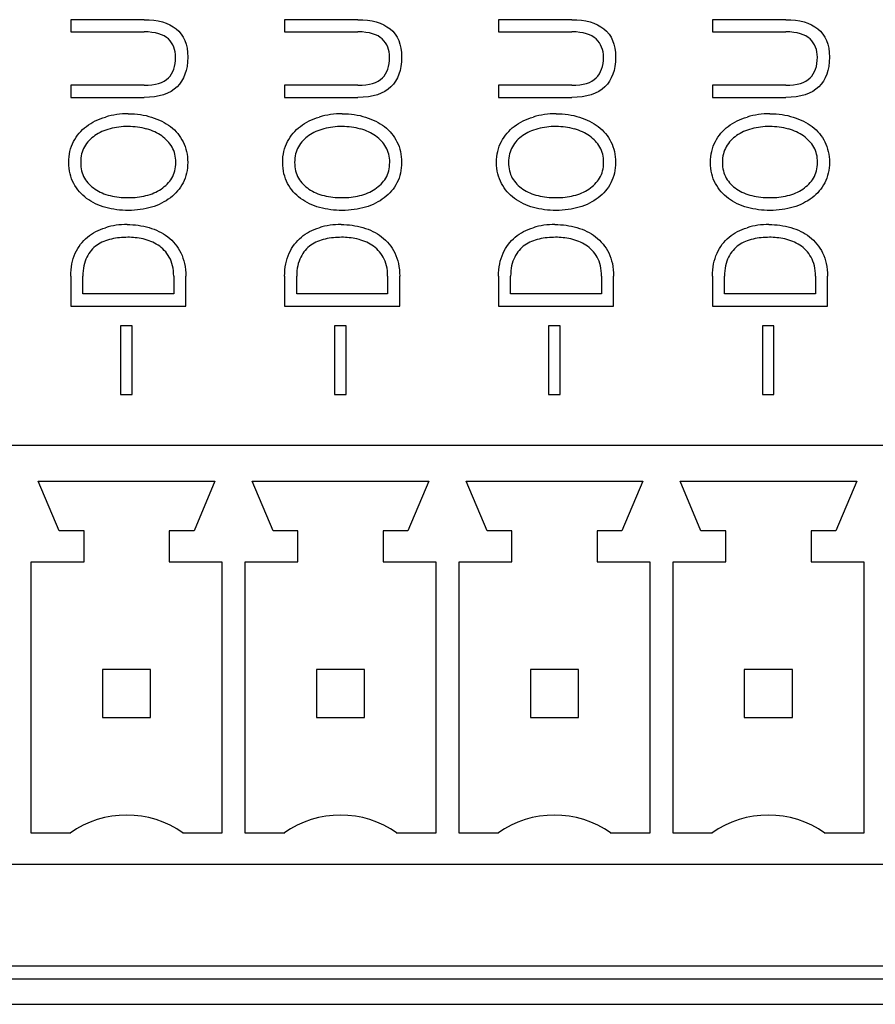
# Model space of a CAD drawing. Header units: millimetres. Extents: x 0 to 841, y 0 to 595.
# Tile 7 of 59: x 296 to 312, y 288 to 308. Entities that reach past the tile are written whole.
import ezdxf

# ---------------------------------------------------------------- set-up
doc = ezdxf.new("R2010")
doc.units = ezdxf.units.MM
doc.header["$LTSCALE"] = 65.395
doc.layers.add('3D-TOPRH-WS-SHAPE', color=7, linetype='CONTINUOUS')
doc.layers.add('STICKER-TOPRH-WS-SHAPE', color=7, linetype='CONTINUOUS')

msp = doc.modelspace()

# ---------------------------------------------------------------- linework, layer by layer
at = {"layer": '3D-TOPRH-WS-SHAPE', "color": 7, "linetype": 'Continuous'}
for p, q in [((296.678, 307.558), (296.678, 307.319)), ((298.12, 307.558), (296.678, 307.558)), ((300.884, 307.558), (300.884, 307.319)), ((302.326, 307.558), (300.884, 307.558)), ((305.09, 307.558), (305.09, 307.319)), ((306.533, 307.558), (305.09, 307.558)), ((309.297, 307.558), (309.297, 307.319)), ((310.739, 307.558), (309.297, 307.558)), ((296.678, 307.319), (298.12, 307.319)), ((300.884, 307.319), (302.326, 307.319)), ((305.09, 307.319), (306.533, 307.319)), ((309.297, 307.319), (310.739, 307.319)), ((296.678, 306.272), (296.678, 306.032)), ((298.12, 306.272), (296.678, 306.272)), ((300.884, 306.272), (300.884, 306.032)), ((302.326, 306.272), (300.884, 306.272)), ((305.09, 306.272), (305.09, 306.032)), ((306.533, 306.272), (305.09, 306.272)), ((309.297, 306.272), (309.297, 306.032)), ((310.739, 306.272), (309.297, 306.272)), ((296.678, 306.032), (298.12, 306.032)), ((300.884, 306.032), (302.326, 306.032)), ((305.09, 306.032), (306.533, 306.032)), ((309.297, 306.032), (310.739, 306.032)), ((296.678, 302.514), (296.678, 301.929)), ((296.916, 302.169), (296.916, 302.514)), ((298.703, 302.514), (298.703, 302.169)), ((298.941, 301.929), (298.941, 302.517)), ((300.884, 302.514), (300.884, 301.929)), ((301.122, 302.169), (301.122, 302.514)), ((302.91, 302.514), (302.91, 302.169)), ((303.147, 301.929), (303.147, 302.517)), ((305.09, 302.514), (305.09, 301.929)), ((305.328, 302.169), (305.328, 302.514)), ((307.116, 302.514), (307.116, 302.169)), ((307.354, 301.929), (307.354, 302.517)), ((309.297, 302.514), (309.297, 301.929)), ((309.534, 302.169), (309.534, 302.514)), ((311.322, 302.514), (311.322, 302.169)), ((311.56, 301.929), (311.56, 302.517)), ((298.703, 302.169), (296.916, 302.169)), ((302.91, 302.169), (301.122, 302.169)), ((307.116, 302.169), (305.328, 302.169)), ((311.322, 302.169), (309.534, 302.169)), ((296.678, 301.929), (298.941, 301.929)), ((300.884, 301.929), (303.147, 301.929)), ((305.09, 301.929), (307.354, 301.929)), ((309.297, 301.929), (311.56, 301.929)), ((297.66, 301.539), (297.66, 300.189)), ((297.889, 301.539), (297.66, 301.539)), ((297.889, 300.189), (297.889, 301.539)), ((301.867, 301.539), (301.867, 300.189)), ((302.095, 301.539), (301.867, 301.539)), ((302.095, 300.189), (302.095, 301.539)), ((306.073, 301.539), (306.073, 300.189)), ((306.301, 301.539), (306.073, 301.539)), ((306.301, 300.189), (306.301, 301.539)), ((310.279, 301.539), (310.279, 300.189)), ((310.507, 301.539), (310.279, 301.539)), ((310.507, 300.189), (310.507, 301.539)), ((297.66, 300.189), (297.889, 300.189)), ((301.867, 300.189), (302.095, 300.189)), ((306.073, 300.189), (306.301, 300.189)), ((310.279, 300.189), (310.507, 300.189)), ((330.102, 299.189), (286.424, 299.189)), ((296.452, 297.513), (296.04, 298.488)), ((296.04, 298.488), (299.515, 298.488)), ((299.515, 298.488), (299.104, 297.513)), ((300.658, 297.513), (300.247, 298.488)), ((300.247, 298.488), (303.721, 298.488)), ((303.721, 298.488), (303.31, 297.513)), ((304.864, 297.513), (304.453, 298.488)), ((304.453, 298.488), (307.928, 298.488)), ((307.928, 298.488), (307.516, 297.513)), ((309.071, 297.513), (308.659, 298.488)), ((308.659, 298.488), (312.134, 298.488)), ((312.134, 298.488), (311.722, 297.513)), ((296.94, 297.513), (296.452, 297.513)), ((296.94, 296.903), (296.94, 297.513)), ((298.616, 297.513), (298.616, 296.903)), ((299.104, 297.513), (298.616, 297.513)), ((301.146, 297.513), (300.658, 297.513)), ((301.146, 296.903), (301.146, 297.513)), ((302.822, 297.513), (302.822, 296.903)), ((303.31, 297.513), (302.822, 297.513)), ((305.352, 297.513), (304.864, 297.513)), ((305.352, 296.903), (305.352, 297.513)), ((307.028, 297.513), (307.028, 296.903)), ((307.516, 297.513), (307.028, 297.513)), ((309.558, 297.513), (309.071, 297.513)), ((309.558, 296.903), (309.558, 297.513)), ((311.235, 297.513), (311.235, 296.903)), ((311.722, 297.513), (311.235, 297.513)), ((295.903, 291.569), (295.903, 296.903)), ((295.903, 296.903), (296.94, 296.903)), ((298.616, 296.903), (299.652, 296.903)), ((299.652, 296.903), (299.652, 291.569)), ((300.11, 291.569), (300.11, 296.903)), ((300.11, 296.903), (301.146, 296.903)), ((302.822, 296.903), (303.859, 296.903)), ((303.859, 296.903), (303.859, 291.569)), ((304.316, 291.569), (304.316, 296.903)), ((304.316, 296.903), (305.352, 296.903)), ((307.028, 296.903), (308.065, 296.903)), ((308.065, 296.903), (308.065, 291.569)), ((308.522, 291.569), (308.522, 296.903)), ((308.522, 296.903), (309.558, 296.903)), ((311.235, 296.903), (312.271, 296.903)), ((312.271, 296.903), (312.271, 291.569)), ((297.305, 294.785), (297.305, 293.84)), ((298.25, 294.785), (297.305, 294.785)), ((298.25, 293.84), (298.25, 294.785)), ((301.512, 294.785), (301.512, 293.84)), ((302.456, 294.785), (301.512, 294.785)), ((302.456, 293.84), (302.456, 294.785)), ((305.718, 294.785), (305.718, 293.84)), ((306.663, 294.785), (305.718, 294.785)), ((306.663, 293.84), (306.663, 294.785)), ((309.924, 294.785), (309.924, 293.84)), ((310.869, 294.785), (309.924, 294.785)), ((310.869, 293.84), (310.869, 294.785)), ((297.305, 293.84), (298.25, 293.84)), ((301.512, 293.84), (302.456, 293.84)), ((305.718, 293.84), (306.663, 293.84)), ((309.924, 293.84), (310.869, 293.84)), ((296.665, 291.569), (295.903, 291.569)), ((299.652, 291.569), (298.89, 291.569)), ((300.872, 291.569), (300.11, 291.569)), ((303.859, 291.569), (303.097, 291.569)), ((305.078, 291.569), (304.316, 291.569)), ((308.065, 291.569), (307.303, 291.569)), ((309.284, 291.569), (308.522, 291.569)), ((312.271, 291.569), (311.509, 291.569)), ((282.004, 290.959), (334.521, 290.959)), ((335.263, 288.955), (281.263, 288.955)), ((281.263, 288.705), (335.263, 288.705)), ((281.263, 288.205), (335.263, 288.205))]:
    msp.add_line(p, q, dxfattribs=at)
for centre, radius, start, end in [((297.808, 304.124), 1.586, 89.9289, 106.3964), ((302.014, 304.124), 1.586, 89.9289, 106.3964), ((306.22, 304.124), 1.586, 89.9289, 106.3964), ((310.426, 304.124), 1.586, 89.9289, 106.3964), ((297.811, 304.101), 1.357, 74.6363, 90.0756), ((302.018, 304.101), 1.357, 74.6363, 90.0756), ((306.224, 304.101), 1.357, 74.6363, 90.0756), ((310.43, 304.101), 1.357, 74.6363, 90.0756), ((297.786, 302.051), 1.482, 89.9537, 106.7341), ((301.992, 302.051), 1.482, 89.9537, 106.7341), ((306.199, 302.051), 1.482, 89.9537, 106.7341), ((310.405, 302.051), 1.482, 89.9537, 106.7341), ((297.801, 301.747), 1.534, 90.0209, 102.1833), ((302.007, 301.747), 1.534, 90.0209, 102.1833), ((306.213, 301.747), 1.534, 90.0209, 102.1833), ((310.419, 301.747), 1.534, 90.0209, 102.1833), ((297.778, 290.004), 1.92, 54.5941, 125.4059), ((301.984, 290.004), 1.92, 54.5941, 125.4059), ((306.19, 290.004), 1.92, 54.5941, 125.4059), ((310.397, 290.004), 1.92, 54.5941, 125.4059)]:
    msp.add_arc(centre, radius, start, end, dxfattribs=at)
for points in [[(298.12, 307.558), (298.39, 307.558), (298.599, 307.498), (298.751, 307.379)], [(302.326, 307.558), (302.596, 307.558), (302.805, 307.498), (302.957, 307.379)], [(306.533, 307.558), (306.802, 307.558), (307.011, 307.498), (307.163, 307.379)], [(310.739, 307.558), (311.008, 307.558), (311.218, 307.498), (311.37, 307.379)], [(298.751, 307.379), (298.903, 307.259), (298.979, 307.071), (298.979, 306.819)], [(302.957, 307.379), (303.109, 307.259), (303.185, 307.071), (303.185, 306.819)], [(307.163, 307.379), (307.316, 307.259), (307.392, 307.071), (307.392, 306.819)], [(311.37, 307.379), (311.522, 307.259), (311.598, 307.071), (311.598, 306.819)], [(298.599, 307.179), (298.504, 307.27), (298.345, 307.319), (298.12, 307.319)], [(298.741, 306.819), (298.741, 306.968), (298.694, 307.088), (298.599, 307.179)], [(302.805, 307.179), (302.71, 307.27), (302.551, 307.319), (302.326, 307.319)], [(302.948, 306.819), (302.948, 306.968), (302.9, 307.088), (302.805, 307.179)], [(307.011, 307.179), (306.916, 307.27), (306.758, 307.319), (306.533, 307.319)], [(307.154, 306.819), (307.154, 306.968), (307.106, 307.088), (307.011, 307.179)], [(311.218, 307.179), (311.122, 307.27), (310.964, 307.319), (310.739, 307.319)], [(311.36, 306.819), (311.36, 306.968), (311.313, 307.088), (311.218, 307.179)], [(298.6, 306.414), (298.694, 306.508), (298.741, 306.643), (298.741, 306.819)], [(298.979, 306.819), (298.979, 306.568), (298.906, 306.374), (298.769, 306.238)], [(302.806, 306.414), (302.9, 306.508), (302.948, 306.643), (302.948, 306.819)], [(303.185, 306.819), (303.185, 306.568), (303.113, 306.374), (302.975, 306.238)], [(307.012, 306.414), (307.106, 306.508), (307.154, 306.643), (307.154, 306.819)], [(307.392, 306.819), (307.392, 306.568), (307.319, 306.374), (307.182, 306.238)], [(311.218, 306.414), (311.313, 306.508), (311.36, 306.643), (311.36, 306.819)], [(311.598, 306.819), (311.598, 306.568), (311.525, 306.374), (311.388, 306.238)], [(298.12, 306.272), (298.342, 306.272), (298.504, 306.317), (298.6, 306.414)], [(302.326, 306.272), (302.548, 306.272), (302.71, 306.317), (302.806, 306.414)], [(306.533, 306.272), (306.755, 306.272), (306.916, 306.317), (307.012, 306.414)], [(310.739, 306.272), (310.961, 306.272), (311.122, 306.317), (311.218, 306.414)], [(298.769, 306.238), (298.631, 306.101), (298.412, 306.032), (298.12, 306.032)], [(302.975, 306.238), (302.837, 306.101), (302.618, 306.032), (302.326, 306.032)], [(307.182, 306.238), (307.043, 306.101), (306.824, 306.032), (306.533, 306.032)], [(311.388, 306.238), (311.249, 306.101), (311.031, 306.032), (310.739, 306.032)], [(296.988, 305.461), (297.096, 305.541), (297.22, 305.604), (297.36, 305.645)], [(297.809, 305.71), (297.974, 305.71), (298.126, 305.687), (298.269, 305.643)], [(298.269, 305.643), (298.412, 305.598), (298.535, 305.536), (298.64, 305.456)], [(301.195, 305.461), (301.302, 305.541), (301.426, 305.604), (301.566, 305.645)], [(302.016, 305.71), (302.181, 305.71), (302.333, 305.687), (302.475, 305.643)], [(302.475, 305.643), (302.618, 305.598), (302.742, 305.536), (302.846, 305.456)], [(305.401, 305.461), (305.509, 305.541), (305.632, 305.604), (305.772, 305.645)], [(306.222, 305.71), (306.387, 305.71), (306.539, 305.687), (306.681, 305.643)], [(306.681, 305.643), (306.824, 305.598), (306.948, 305.536), (307.052, 305.456)], [(309.607, 305.461), (309.715, 305.541), (309.839, 305.604), (309.979, 305.645)], [(310.428, 305.71), (310.593, 305.71), (310.745, 305.687), (310.887, 305.643)], [(310.887, 305.643), (311.031, 305.598), (311.154, 305.536), (311.259, 305.456)], [(296.735, 305.162), (296.798, 305.282), (296.881, 305.382), (296.988, 305.461)], [(297.451, 305.413), (297.337, 305.384), (297.239, 305.339), (297.154, 305.281)], [(297.809, 305.459), (297.683, 305.459), (297.565, 305.441), (297.451, 305.413)], [(298.467, 305.274), (298.383, 305.333), (298.285, 305.379), (298.171, 305.41)], [(298.64, 305.456), (298.748, 305.373), (298.83, 305.273), (298.888, 305.156)], [(300.941, 305.162), (301.004, 305.282), (301.087, 305.382), (301.195, 305.461)], [(301.658, 305.413), (301.543, 305.384), (301.445, 305.339), (301.36, 305.281)], [(302.016, 305.459), (301.889, 305.459), (301.772, 305.441), (301.658, 305.413)], [(302.674, 305.274), (302.589, 305.333), (302.491, 305.379), (302.377, 305.41)], [(302.846, 305.456), (302.954, 305.373), (303.036, 305.273), (303.094, 305.156)], [(305.147, 305.162), (305.211, 305.282), (305.293, 305.382), (305.401, 305.461)], [(305.864, 305.413), (305.75, 305.384), (305.651, 305.339), (305.566, 305.281)], [(306.222, 305.459), (306.095, 305.459), (305.978, 305.441), (305.864, 305.413)], [(306.88, 305.274), (306.796, 305.333), (306.697, 305.379), (306.583, 305.41)], [(307.052, 305.456), (307.16, 305.373), (307.243, 305.273), (307.301, 305.156)], [(309.354, 305.162), (309.417, 305.282), (309.499, 305.382), (309.607, 305.461)], [(310.07, 305.413), (309.956, 305.384), (309.858, 305.339), (309.773, 305.281)], [(310.428, 305.459), (310.301, 305.459), (310.184, 305.441), (310.07, 305.413)], [(311.086, 305.274), (311.002, 305.333), (310.904, 305.379), (310.79, 305.41)], [(311.259, 305.456), (311.367, 305.373), (311.449, 305.273), (311.507, 305.156)], [(297.154, 305.281), (297.071, 305.225), (297.001, 305.15), (296.95, 305.062)], [(298.671, 305.053), (298.621, 305.139), (298.554, 305.213), (298.467, 305.274)], [(301.36, 305.281), (301.277, 305.225), (301.207, 305.15), (301.157, 305.062)], [(302.877, 305.053), (302.827, 305.139), (302.761, 305.213), (302.674, 305.274)], [(305.566, 305.281), (305.483, 305.225), (305.414, 305.15), (305.363, 305.062)], [(307.084, 305.053), (307.033, 305.139), (306.967, 305.213), (306.88, 305.274)], [(309.773, 305.281), (309.69, 305.225), (309.62, 305.15), (309.569, 305.062)], [(311.29, 305.053), (311.24, 305.139), (311.173, 305.213), (311.086, 305.274)], [(296.64, 304.754), (296.64, 304.908), (296.671, 305.042), (296.735, 305.162)], [(296.95, 305.062), (296.9, 304.974), (296.874, 304.871), (296.874, 304.754)], [(298.745, 304.754), (298.745, 304.865), (298.722, 304.965), (298.671, 305.053)], [(298.888, 305.156), (298.948, 305.036), (298.979, 304.902), (298.979, 304.754)], [(300.846, 304.754), (300.846, 304.908), (300.878, 305.042), (300.941, 305.162)], [(301.157, 305.062), (301.106, 304.974), (301.081, 304.871), (301.081, 304.754)], [(302.951, 304.754), (302.951, 304.865), (302.929, 304.965), (302.877, 305.053)], [(303.094, 305.156), (303.154, 305.036), (303.185, 304.902), (303.185, 304.754)], [(305.052, 304.754), (305.052, 304.908), (305.084, 305.042), (305.147, 305.162)], [(305.363, 305.062), (305.312, 304.974), (305.287, 304.871), (305.287, 304.754)], [(307.157, 304.754), (307.157, 304.865), (307.135, 304.965), (307.084, 305.053)], [(307.301, 305.156), (307.36, 305.036), (307.392, 304.902), (307.392, 304.754)], [(309.258, 304.754), (309.258, 304.908), (309.29, 305.042), (309.354, 305.162)], [(309.569, 305.062), (309.518, 304.974), (309.493, 304.871), (309.493, 304.754)], [(311.363, 304.754), (311.363, 304.865), (311.341, 304.965), (311.29, 305.053)], [(311.507, 305.156), (311.566, 305.036), (311.598, 304.902), (311.598, 304.754)], [(296.737, 304.34), (296.675, 304.457), (296.64, 304.594), (296.64, 304.754)], [(296.874, 304.754), (296.874, 304.634), (296.9, 304.531), (296.95, 304.445)], [(298.667, 304.445), (298.719, 304.531), (298.745, 304.634), (298.745, 304.754)], [(298.979, 304.754), (298.979, 304.606), (298.948, 304.471), (298.887, 304.354)], [(300.944, 304.34), (300.881, 304.457), (300.846, 304.594), (300.846, 304.754)], [(301.081, 304.754), (301.081, 304.634), (301.106, 304.531), (301.156, 304.445)], [(302.873, 304.445), (302.926, 304.531), (302.951, 304.634), (302.951, 304.754)], [(303.185, 304.754), (303.185, 304.606), (303.154, 304.471), (303.094, 304.354)], [(305.15, 304.34), (305.087, 304.457), (305.052, 304.594), (305.052, 304.754)], [(305.287, 304.754), (305.287, 304.634), (305.312, 304.531), (305.362, 304.445)], [(307.079, 304.445), (307.132, 304.531), (307.157, 304.634), (307.157, 304.754)], [(307.392, 304.754), (307.392, 304.606), (307.36, 304.471), (307.3, 304.354)], [(309.356, 304.34), (309.293, 304.457), (309.258, 304.594), (309.258, 304.754)], [(309.493, 304.754), (309.493, 304.634), (309.518, 304.531), (309.568, 304.445)], [(311.285, 304.445), (311.338, 304.531), (311.363, 304.634), (311.363, 304.754)], [(311.598, 304.754), (311.598, 304.606), (311.566, 304.471), (311.506, 304.354)], [(296.95, 304.445), (297.001, 304.357), (297.071, 304.286), (297.156, 304.229)], [(298.454, 304.23), (298.542, 304.289), (298.615, 304.36), (298.667, 304.445)], [(301.156, 304.445), (301.207, 304.357), (301.277, 304.286), (301.363, 304.229)], [(302.661, 304.23), (302.748, 304.289), (302.821, 304.36), (302.873, 304.445)], [(305.362, 304.445), (305.414, 304.357), (305.483, 304.286), (305.569, 304.229)], [(306.867, 304.23), (306.954, 304.289), (307.027, 304.36), (307.079, 304.445)], [(309.568, 304.445), (309.62, 304.357), (309.69, 304.286), (309.775, 304.229)], [(311.073, 304.23), (311.16, 304.289), (311.233, 304.36), (311.285, 304.445)], [(296.991, 304.046), (296.887, 304.123), (296.801, 304.22), (296.737, 304.34)], [(298.887, 304.354), (298.827, 304.237), (298.745, 304.138), (298.638, 304.057)], [(301.198, 304.046), (301.093, 304.123), (301.008, 304.22), (300.944, 304.34)], [(303.094, 304.354), (303.033, 304.237), (302.951, 304.138), (302.844, 304.057)], [(305.404, 304.046), (305.299, 304.123), (305.214, 304.22), (305.15, 304.34)], [(307.3, 304.354), (307.24, 304.237), (307.157, 304.138), (307.05, 304.057)], [(309.61, 304.046), (309.506, 304.123), (309.42, 304.22), (309.356, 304.34)], [(311.506, 304.354), (311.446, 304.237), (311.363, 304.138), (311.256, 304.057)], [(297.366, 303.867), (297.226, 303.907), (297.099, 303.966), (296.991, 304.046)], [(297.156, 304.229), (297.242, 304.172), (297.34, 304.129), (297.454, 304.101)], [(297.454, 304.101), (297.569, 304.072), (297.686, 304.061), (297.809, 304.061)], [(297.809, 304.061), (297.93, 304.061), (298.044, 304.072), (298.155, 304.1)], [(298.155, 304.1), (298.269, 304.129), (298.367, 304.172), (298.454, 304.23)], [(298.638, 304.057), (298.532, 303.978), (298.409, 303.915), (298.266, 303.872)], [(301.572, 303.867), (301.432, 303.907), (301.306, 303.966), (301.198, 304.046)], [(301.363, 304.229), (301.448, 304.172), (301.547, 304.129), (301.661, 304.101)], [(301.661, 304.101), (301.775, 304.072), (301.892, 304.061), (302.016, 304.061)], [(302.016, 304.061), (302.136, 304.061), (302.25, 304.072), (302.361, 304.1)], [(302.361, 304.1), (302.475, 304.129), (302.574, 304.172), (302.661, 304.23)], [(302.844, 304.057), (302.738, 303.978), (302.615, 303.915), (302.472, 303.872)], [(305.778, 303.867), (305.639, 303.907), (305.512, 303.966), (305.404, 304.046)], [(305.569, 304.229), (305.655, 304.172), (305.753, 304.129), (305.867, 304.101)], [(305.867, 304.101), (305.981, 304.072), (306.098, 304.061), (306.222, 304.061)], [(306.222, 304.061), (306.342, 304.061), (306.457, 304.072), (306.568, 304.1)], [(306.568, 304.1), (306.682, 304.129), (306.78, 304.172), (306.867, 304.23)], [(307.05, 304.057), (306.945, 303.978), (306.821, 303.915), (306.679, 303.872)], [(309.985, 303.867), (309.845, 303.907), (309.718, 303.966), (309.61, 304.046)], [(309.775, 304.229), (309.861, 304.172), (309.959, 304.129), (310.073, 304.101)], [(310.073, 304.101), (310.187, 304.072), (310.305, 304.061), (310.428, 304.061)], [(310.428, 304.061), (310.549, 304.061), (310.663, 304.072), (310.774, 304.1)], [(310.774, 304.1), (310.888, 304.129), (310.986, 304.172), (311.073, 304.23)], [(311.256, 304.057), (311.151, 303.978), (311.027, 303.915), (310.885, 303.872)], [(297.809, 303.81), (297.657, 303.81), (297.508, 303.827), (297.366, 303.867)], [(298.266, 303.872), (298.126, 303.83), (297.974, 303.81), (297.809, 303.81)], [(302.016, 303.81), (301.864, 303.81), (301.715, 303.827), (301.572, 303.867)], [(302.472, 303.872), (302.333, 303.83), (302.181, 303.81), (302.016, 303.81)], [(306.222, 303.81), (306.07, 303.81), (305.921, 303.827), (305.778, 303.867)], [(306.679, 303.872), (306.539, 303.83), (306.387, 303.81), (306.222, 303.81)], [(310.428, 303.81), (310.276, 303.81), (310.127, 303.827), (309.985, 303.867)], [(310.885, 303.872), (310.745, 303.83), (310.593, 303.81), (310.428, 303.81)], [(297.007, 303.285), (297.106, 303.367), (297.226, 303.43), (297.359, 303.47)], [(297.787, 303.533), (297.936, 303.533), (298.079, 303.513), (298.218, 303.473)], [(298.218, 303.473), (298.358, 303.433), (298.478, 303.373), (298.586, 303.29)], [(301.213, 303.285), (301.312, 303.367), (301.432, 303.43), (301.566, 303.47)], [(301.994, 303.533), (302.143, 303.533), (302.285, 303.513), (302.425, 303.473)], [(302.425, 303.473), (302.564, 303.433), (302.685, 303.373), (302.792, 303.29)], [(305.419, 303.285), (305.518, 303.367), (305.639, 303.43), (305.772, 303.47)], [(306.2, 303.533), (306.349, 303.533), (306.491, 303.513), (306.631, 303.473)], [(306.631, 303.473), (306.77, 303.433), (306.891, 303.373), (306.999, 303.29)], [(309.625, 303.285), (309.724, 303.367), (309.845, 303.43), (309.978, 303.47)], [(310.406, 303.533), (310.555, 303.533), (310.698, 303.513), (310.837, 303.473)], [(310.837, 303.473), (310.977, 303.433), (311.097, 303.373), (311.205, 303.29)], [(296.768, 302.967), (296.827, 303.096), (296.906, 303.202), (297.007, 303.285)], [(298.101, 303.248), (297.997, 303.27), (297.895, 303.282), (297.8, 303.282)], [(298.586, 303.29), (298.694, 303.208), (298.783, 303.102), (298.845, 302.973)], [(300.974, 302.967), (301.033, 303.096), (301.112, 303.202), (301.213, 303.285)], [(302.307, 303.248), (302.203, 303.27), (302.101, 303.282), (302.006, 303.282)], [(302.792, 303.29), (302.9, 303.208), (302.989, 303.102), (303.051, 302.973)], [(305.18, 302.967), (305.239, 303.096), (305.319, 303.202), (305.419, 303.285)], [(306.514, 303.248), (306.409, 303.27), (306.308, 303.282), (306.212, 303.282)], [(306.999, 303.29), (307.106, 303.208), (307.195, 303.102), (307.257, 302.973)], [(309.387, 302.967), (309.445, 303.096), (309.525, 303.202), (309.625, 303.285)], [(310.72, 303.248), (310.615, 303.27), (310.514, 303.282), (310.419, 303.282)], [(311.205, 303.29), (311.313, 303.208), (311.401, 303.102), (311.463, 302.973)], [(297.195, 303.127), (297.112, 303.068), (297.046, 302.988), (296.995, 302.891)], [(297.477, 303.247), (297.372, 303.225), (297.277, 303.185), (297.195, 303.127)], [(298.395, 303.127), (298.307, 303.185), (298.209, 303.225), (298.101, 303.248)], [(298.617, 302.891), (298.561, 302.988), (298.485, 303.068), (298.395, 303.127)], [(301.402, 303.127), (301.318, 303.068), (301.252, 302.988), (301.202, 302.891)], [(301.683, 303.247), (301.578, 303.225), (301.483, 303.185), (301.402, 303.127)], [(302.601, 303.127), (302.513, 303.185), (302.415, 303.225), (302.307, 303.248)], [(302.823, 302.891), (302.767, 302.988), (302.691, 303.068), (302.601, 303.127)], [(305.608, 303.127), (305.525, 303.068), (305.458, 302.988), (305.408, 302.891)], [(305.889, 303.247), (305.784, 303.225), (305.689, 303.185), (305.608, 303.127)], [(306.808, 303.127), (306.72, 303.185), (306.621, 303.225), (306.514, 303.248)], [(307.03, 302.891), (306.973, 302.988), (306.897, 303.068), (306.808, 303.127)], [(309.814, 303.127), (309.731, 303.068), (309.664, 302.988), (309.614, 302.891)], [(310.095, 303.247), (309.991, 303.225), (309.896, 303.185), (309.814, 303.127)], [(311.014, 303.127), (310.926, 303.185), (310.828, 303.225), (310.72, 303.248)], [(311.236, 302.891), (311.18, 302.988), (311.103, 303.068), (311.014, 303.127)], [(296.678, 302.514), (296.678, 302.688), (296.709, 302.84), (296.768, 302.967)], [(296.995, 302.891), (296.944, 302.791), (296.916, 302.665), (296.916, 302.514)], [(298.703, 302.514), (298.703, 302.665), (298.675, 302.791), (298.617, 302.891)], [(298.845, 302.973), (298.906, 302.845), (298.941, 302.694), (298.941, 302.517)], [(300.884, 302.514), (300.884, 302.688), (300.916, 302.84), (300.974, 302.967)], [(301.202, 302.891), (301.15, 302.791), (301.122, 302.665), (301.122, 302.514)], [(302.91, 302.514), (302.91, 302.665), (302.881, 302.791), (302.823, 302.891)], [(303.051, 302.973), (303.113, 302.845), (303.147, 302.694), (303.147, 302.517)], [(305.09, 302.514), (305.09, 302.688), (305.122, 302.84), (305.18, 302.967)], [(305.408, 302.891), (305.357, 302.791), (305.328, 302.665), (305.328, 302.514)], [(307.116, 302.514), (307.116, 302.665), (307.087, 302.791), (307.03, 302.891)], [(307.257, 302.973), (307.319, 302.845), (307.354, 302.694), (307.354, 302.517)], [(309.297, 302.514), (309.297, 302.688), (309.328, 302.84), (309.387, 302.967)], [(309.614, 302.891), (309.563, 302.791), (309.534, 302.665), (309.534, 302.514)], [(311.322, 302.514), (311.322, 302.665), (311.294, 302.791), (311.236, 302.891)], [(311.463, 302.973), (311.525, 302.845), (311.56, 302.694), (311.56, 302.517)]]:
    msp.add_open_spline(points, degree=3, dxfattribs=at)
at = {"layer": 'STICKER-TOPRH-WS-SHAPE', "color": 7, "linetype": 'Continuous'}
for p, q in [((296.678, 307.558), (296.678, 307.319)), ((298.12, 307.558), (296.678, 307.558)), ((300.884, 307.558), (300.884, 307.319)), ((302.326, 307.558), (300.884, 307.558)), ((305.09, 307.558), (305.09, 307.319)), ((306.533, 307.558), (305.09, 307.558)), ((309.297, 307.558), (309.297, 307.319)), ((310.739, 307.558), (309.297, 307.558)), ((296.678, 307.319), (298.12, 307.319)), ((300.884, 307.319), (302.326, 307.319)), ((305.09, 307.319), (306.533, 307.319)), ((309.297, 307.319), (310.739, 307.319)), ((296.678, 306.272), (296.678, 306.032)), ((298.12, 306.272), (296.678, 306.272)), ((300.884, 306.272), (300.884, 306.032)), ((302.326, 306.272), (300.884, 306.272)), ((305.09, 306.272), (305.09, 306.032)), ((306.533, 306.272), (305.09, 306.272)), ((309.297, 306.272), (309.297, 306.032)), ((310.739, 306.272), (309.297, 306.272)), ((296.678, 306.032), (298.12, 306.032)), ((300.884, 306.032), (302.326, 306.032)), ((305.09, 306.032), (306.533, 306.032)), ((309.297, 306.032), (310.739, 306.032)), ((296.678, 302.514), (296.678, 301.929)), ((296.916, 302.169), (296.916, 302.514)), ((298.703, 302.514), (298.703, 302.169)), ((298.941, 301.929), (298.941, 302.517)), ((300.884, 302.514), (300.884, 301.929)), ((301.122, 302.169), (301.122, 302.514)), ((302.91, 302.514), (302.91, 302.169)), ((303.147, 301.929), (303.147, 302.517)), ((305.09, 302.514), (305.09, 301.929)), ((305.328, 302.169), (305.328, 302.514)), ((307.116, 302.514), (307.116, 302.169)), ((307.354, 301.929), (307.354, 302.517)), ((309.297, 302.514), (309.297, 301.929)), ((309.534, 302.169), (309.534, 302.514)), ((311.322, 302.514), (311.322, 302.169)), ((311.56, 301.929), (311.56, 302.517)), ((298.703, 302.169), (296.916, 302.169)), ((302.91, 302.169), (301.122, 302.169)), ((307.116, 302.169), (305.328, 302.169)), ((311.322, 302.169), (309.534, 302.169)), ((296.678, 301.929), (298.941, 301.929)), ((300.884, 301.929), (303.147, 301.929)), ((305.09, 301.929), (307.354, 301.929)), ((309.297, 301.929), (311.56, 301.929)), ((297.66, 301.539), (297.66, 300.189)), ((297.889, 301.539), (297.66, 301.539)), ((297.889, 300.189), (297.889, 301.539)), ((301.867, 301.539), (301.867, 300.189)), ((302.095, 301.539), (301.867, 301.539)), ((302.095, 300.189), (302.095, 301.539)), ((306.073, 301.539), (306.073, 300.189)), ((306.301, 301.539), (306.073, 301.539)), ((306.301, 300.189), (306.301, 301.539)), ((310.279, 301.539), (310.279, 300.189)), ((310.507, 301.539), (310.279, 301.539)), ((310.507, 300.189), (310.507, 301.539)), ((297.66, 300.189), (297.889, 300.189)), ((301.867, 300.189), (302.095, 300.189)), ((306.073, 300.189), (306.301, 300.189)), ((310.279, 300.189), (310.507, 300.189)), ((330.102, 299.189), (286.424, 299.189)), ((296.452, 297.513), (296.04, 298.488)), ((296.04, 298.488), (299.515, 298.488)), ((299.515, 298.488), (299.104, 297.513)), ((300.658, 297.513), (300.247, 298.488)), ((300.247, 298.488), (303.721, 298.488)), ((303.721, 298.488), (303.31, 297.513)), ((304.864, 297.513), (304.453, 298.488)), ((304.453, 298.488), (307.928, 298.488)), ((307.928, 298.488), (307.516, 297.513)), ((309.071, 297.513), (308.659, 298.488)), ((308.659, 298.488), (312.134, 298.488)), ((312.134, 298.488), (311.722, 297.513)), ((296.94, 297.513), (296.452, 297.513)), ((296.94, 296.903), (296.94, 297.513)), ((298.616, 297.513), (298.616, 296.903)), ((299.104, 297.513), (298.616, 297.513)), ((301.146, 297.513), (300.658, 297.513)), ((301.146, 296.903), (301.146, 297.513)), ((302.822, 297.513), (302.822, 296.903)), ((303.31, 297.513), (302.822, 297.513)), ((305.352, 297.513), (304.864, 297.513)), ((305.352, 296.903), (305.352, 297.513)), ((307.028, 297.513), (307.028, 296.903)), ((307.516, 297.513), (307.028, 297.513)), ((309.558, 297.513), (309.071, 297.513)), ((309.558, 296.903), (309.558, 297.513)), ((311.235, 297.513), (311.235, 296.903)), ((311.722, 297.513), (311.235, 297.513)), ((295.903, 291.569), (295.903, 296.903)), ((295.903, 296.903), (296.94, 296.903)), ((298.616, 296.903), (299.652, 296.903)), ((299.652, 296.903), (299.652, 291.569)), ((300.11, 291.569), (300.11, 296.903)), ((300.11, 296.903), (301.146, 296.903)), ((302.822, 296.903), (303.859, 296.903)), ((303.859, 296.903), (303.859, 291.569)), ((304.316, 291.569), (304.316, 296.903)), ((304.316, 296.903), (305.352, 296.903)), ((307.028, 296.903), (308.065, 296.903)), ((308.065, 296.903), (308.065, 291.569)), ((308.522, 291.569), (308.522, 296.903)), ((308.522, 296.903), (309.558, 296.903)), ((311.235, 296.903), (312.271, 296.903)), ((312.271, 296.903), (312.271, 291.569)), ((297.305, 294.785), (297.305, 293.84)), ((298.25, 294.785), (297.305, 294.785)), ((298.25, 293.84), (298.25, 294.785)), ((301.512, 294.785), (301.512, 293.84)), ((302.456, 294.785), (301.512, 294.785)), ((302.456, 293.84), (302.456, 294.785)), ((305.718, 294.785), (305.718, 293.84)), ((306.663, 294.785), (305.718, 294.785)), ((306.663, 293.84), (306.663, 294.785)), ((309.924, 294.785), (309.924, 293.84)), ((310.869, 294.785), (309.924, 294.785)), ((310.869, 293.84), (310.869, 294.785)), ((297.305, 293.84), (298.25, 293.84)), ((301.512, 293.84), (302.456, 293.84)), ((305.718, 293.84), (306.663, 293.84)), ((309.924, 293.84), (310.869, 293.84)), ((296.665, 291.569), (295.903, 291.569)), ((296.681, 291.569), (296.665, 291.569)), ((298.89, 291.569), (298.875, 291.569)), ((299.652, 291.569), (298.89, 291.569)), ((300.872, 291.569), (300.11, 291.569)), ((300.887, 291.569), (300.872, 291.569)), ((303.097, 291.569), (303.081, 291.569)), ((303.859, 291.569), (303.097, 291.569)), ((305.078, 291.569), (304.316, 291.569)), ((305.093, 291.569), (305.078, 291.569)), ((307.303, 291.569), (307.288, 291.569)), ((308.065, 291.569), (307.303, 291.569)), ((309.284, 291.569), (308.522, 291.569)), ((309.299, 291.569), (309.284, 291.569)), ((311.509, 291.569), (311.494, 291.569)), ((312.271, 291.569), (311.509, 291.569)), ((282.004, 290.959), (334.521, 290.959)), ((335.263, 288.955), (281.263, 288.955)), ((281.263, 288.705), (335.263, 288.705)), ((281.263, 288.205), (335.263, 288.205))]:
    msp.add_line(p, q, dxfattribs=at)
for centre, radius, start, end in [((297.808, 304.124), 1.586, 89.9289, 106.3964), ((302.014, 304.124), 1.586, 89.9289, 106.3964), ((306.22, 304.124), 1.586, 89.9289, 106.3964), ((310.426, 304.124), 1.586, 89.9289, 106.3964), ((297.811, 304.101), 1.357, 74.6363, 90.0756), ((302.018, 304.101), 1.357, 74.6363, 90.0756), ((306.224, 304.101), 1.357, 74.6363, 90.0756), ((310.43, 304.101), 1.357, 74.6363, 90.0756), ((297.786, 302.051), 1.482, 89.9537, 106.7341), ((301.992, 302.051), 1.482, 89.9537, 106.7341), ((306.199, 302.051), 1.482, 89.9537, 106.7341), ((310.405, 302.051), 1.482, 89.9537, 106.7341), ((297.801, 301.747), 1.534, 90.0209, 102.1833), ((302.007, 301.747), 1.534, 90.0209, 102.1833), ((306.213, 301.747), 1.534, 90.0209, 102.1833), ((310.419, 301.747), 1.534, 90.0209, 102.1833), ((297.778, 290.004), 1.92, 54.5941, 125.4059), ((301.984, 290.004), 1.92, 54.5941, 125.4059), ((306.19, 290.004), 1.92, 54.5941, 125.4059), ((310.397, 290.004), 1.92, 54.5941, 125.4059)]:
    msp.add_arc(centre, radius, start, end, dxfattribs=at)
for points in [[(298.12, 307.558), (298.39, 307.558), (298.599, 307.498), (298.751, 307.379)], [(302.326, 307.558), (302.596, 307.558), (302.805, 307.498), (302.957, 307.379)], [(306.533, 307.558), (306.802, 307.558), (307.011, 307.498), (307.163, 307.379)], [(310.739, 307.558), (311.008, 307.558), (311.218, 307.498), (311.37, 307.379)], [(298.751, 307.379), (298.903, 307.259), (298.979, 307.071), (298.979, 306.819)], [(302.957, 307.379), (303.109, 307.259), (303.185, 307.071), (303.185, 306.819)], [(307.163, 307.379), (307.316, 307.259), (307.392, 307.071), (307.392, 306.819)], [(311.37, 307.379), (311.522, 307.259), (311.598, 307.071), (311.598, 306.819)], [(298.599, 307.179), (298.504, 307.27), (298.345, 307.319), (298.12, 307.319)], [(298.741, 306.819), (298.741, 306.968), (298.694, 307.088), (298.599, 307.179)], [(302.805, 307.179), (302.71, 307.27), (302.551, 307.319), (302.326, 307.319)], [(302.948, 306.819), (302.948, 306.968), (302.9, 307.088), (302.805, 307.179)], [(307.011, 307.179), (306.916, 307.27), (306.758, 307.319), (306.533, 307.319)], [(307.154, 306.819), (307.154, 306.968), (307.106, 307.088), (307.011, 307.179)], [(311.218, 307.179), (311.122, 307.27), (310.964, 307.319), (310.739, 307.319)], [(311.36, 306.819), (311.36, 306.968), (311.313, 307.088), (311.218, 307.179)], [(298.6, 306.414), (298.694, 306.508), (298.741, 306.643), (298.741, 306.819)], [(298.979, 306.819), (298.979, 306.568), (298.906, 306.374), (298.769, 306.238)], [(302.806, 306.414), (302.9, 306.508), (302.948, 306.643), (302.948, 306.819)], [(303.185, 306.819), (303.185, 306.568), (303.113, 306.374), (302.975, 306.238)], [(307.012, 306.414), (307.106, 306.508), (307.154, 306.643), (307.154, 306.819)], [(307.392, 306.819), (307.392, 306.568), (307.319, 306.374), (307.182, 306.238)], [(311.218, 306.414), (311.313, 306.508), (311.36, 306.643), (311.36, 306.819)], [(311.598, 306.819), (311.598, 306.568), (311.525, 306.374), (311.388, 306.238)], [(298.12, 306.272), (298.342, 306.272), (298.504, 306.317), (298.6, 306.414)], [(302.326, 306.272), (302.548, 306.272), (302.71, 306.317), (302.806, 306.414)], [(306.533, 306.272), (306.755, 306.272), (306.916, 306.317), (307.012, 306.414)], [(310.739, 306.272), (310.961, 306.272), (311.122, 306.317), (311.218, 306.414)], [(298.769, 306.238), (298.631, 306.101), (298.412, 306.032), (298.12, 306.032)], [(302.975, 306.238), (302.837, 306.101), (302.618, 306.032), (302.326, 306.032)], [(307.182, 306.238), (307.043, 306.101), (306.824, 306.032), (306.533, 306.032)], [(311.388, 306.238), (311.249, 306.101), (311.031, 306.032), (310.739, 306.032)], [(296.988, 305.461), (297.096, 305.541), (297.22, 305.604), (297.36, 305.645)], [(297.809, 305.71), (297.974, 305.71), (298.126, 305.687), (298.269, 305.643)], [(298.269, 305.643), (298.412, 305.598), (298.535, 305.536), (298.64, 305.456)], [(301.195, 305.461), (301.302, 305.541), (301.426, 305.604), (301.566, 305.645)], [(302.016, 305.71), (302.181, 305.71), (302.333, 305.687), (302.475, 305.643)], [(302.475, 305.643), (302.618, 305.598), (302.742, 305.536), (302.846, 305.456)], [(305.401, 305.461), (305.509, 305.541), (305.632, 305.604), (305.772, 305.645)], [(306.222, 305.71), (306.387, 305.71), (306.539, 305.687), (306.681, 305.643)], [(306.681, 305.643), (306.824, 305.598), (306.948, 305.536), (307.052, 305.456)], [(309.607, 305.461), (309.715, 305.541), (309.839, 305.604), (309.979, 305.645)], [(310.428, 305.71), (310.593, 305.71), (310.745, 305.687), (310.887, 305.643)], [(310.887, 305.643), (311.031, 305.598), (311.154, 305.536), (311.259, 305.456)], [(296.735, 305.162), (296.798, 305.282), (296.881, 305.382), (296.988, 305.461)], [(297.451, 305.413), (297.337, 305.384), (297.239, 305.339), (297.154, 305.281)], [(297.809, 305.459), (297.683, 305.459), (297.565, 305.441), (297.451, 305.413)], [(298.467, 305.274), (298.383, 305.333), (298.285, 305.379), (298.171, 305.41)], [(298.64, 305.456), (298.748, 305.373), (298.83, 305.273), (298.888, 305.156)], [(300.941, 305.162), (301.004, 305.282), (301.087, 305.382), (301.195, 305.461)], [(301.658, 305.413), (301.543, 305.384), (301.445, 305.339), (301.36, 305.281)], [(302.016, 305.459), (301.889, 305.459), (301.772, 305.441), (301.658, 305.413)], [(302.674, 305.274), (302.589, 305.333), (302.491, 305.379), (302.377, 305.41)], [(302.846, 305.456), (302.954, 305.373), (303.036, 305.273), (303.094, 305.156)], [(305.147, 305.162), (305.211, 305.282), (305.293, 305.382), (305.401, 305.461)], [(305.864, 305.413), (305.75, 305.384), (305.651, 305.339), (305.566, 305.281)], [(306.222, 305.459), (306.095, 305.459), (305.978, 305.441), (305.864, 305.413)], [(306.88, 305.274), (306.796, 305.333), (306.697, 305.379), (306.583, 305.41)], [(307.052, 305.456), (307.16, 305.373), (307.243, 305.273), (307.301, 305.156)], [(309.354, 305.162), (309.417, 305.282), (309.499, 305.382), (309.607, 305.461)], [(310.07, 305.413), (309.956, 305.384), (309.858, 305.339), (309.773, 305.281)], [(310.428, 305.459), (310.301, 305.459), (310.184, 305.441), (310.07, 305.413)], [(311.086, 305.274), (311.002, 305.333), (310.904, 305.379), (310.79, 305.41)], [(311.259, 305.456), (311.367, 305.373), (311.449, 305.273), (311.507, 305.156)], [(297.154, 305.281), (297.071, 305.225), (297.001, 305.15), (296.95, 305.062)], [(298.671, 305.053), (298.621, 305.139), (298.554, 305.213), (298.467, 305.274)], [(301.36, 305.281), (301.277, 305.225), (301.207, 305.15), (301.157, 305.062)], [(302.877, 305.053), (302.827, 305.139), (302.761, 305.213), (302.674, 305.274)], [(305.566, 305.281), (305.483, 305.225), (305.414, 305.15), (305.363, 305.062)], [(307.084, 305.053), (307.033, 305.139), (306.967, 305.213), (306.88, 305.274)], [(309.773, 305.281), (309.69, 305.225), (309.62, 305.15), (309.569, 305.062)], [(311.29, 305.053), (311.24, 305.139), (311.173, 305.213), (311.086, 305.274)], [(296.64, 304.754), (296.64, 304.908), (296.671, 305.042), (296.735, 305.162)], [(296.95, 305.062), (296.9, 304.974), (296.874, 304.871), (296.874, 304.754)], [(298.745, 304.754), (298.745, 304.865), (298.722, 304.965), (298.671, 305.053)], [(298.888, 305.156), (298.948, 305.036), (298.979, 304.902), (298.979, 304.754)], [(300.846, 304.754), (300.846, 304.908), (300.878, 305.042), (300.941, 305.162)], [(301.157, 305.062), (301.106, 304.974), (301.081, 304.871), (301.081, 304.754)], [(302.951, 304.754), (302.951, 304.865), (302.929, 304.965), (302.877, 305.053)], [(303.094, 305.156), (303.154, 305.036), (303.185, 304.902), (303.185, 304.754)], [(305.052, 304.754), (305.052, 304.908), (305.084, 305.042), (305.147, 305.162)], [(305.363, 305.062), (305.312, 304.974), (305.287, 304.871), (305.287, 304.754)], [(307.157, 304.754), (307.157, 304.865), (307.135, 304.965), (307.084, 305.053)], [(307.301, 305.156), (307.36, 305.036), (307.392, 304.902), (307.392, 304.754)], [(309.258, 304.754), (309.258, 304.908), (309.29, 305.042), (309.354, 305.162)], [(309.569, 305.062), (309.518, 304.974), (309.493, 304.871), (309.493, 304.754)], [(311.363, 304.754), (311.363, 304.865), (311.341, 304.965), (311.29, 305.053)], [(311.507, 305.156), (311.566, 305.036), (311.598, 304.902), (311.598, 304.754)], [(296.737, 304.34), (296.675, 304.457), (296.64, 304.594), (296.64, 304.754)], [(296.874, 304.754), (296.874, 304.634), (296.9, 304.531), (296.95, 304.445)], [(298.667, 304.445), (298.719, 304.531), (298.745, 304.634), (298.745, 304.754)], [(298.979, 304.754), (298.979, 304.606), (298.948, 304.471), (298.887, 304.354)], [(300.944, 304.34), (300.881, 304.457), (300.846, 304.594), (300.846, 304.754)], [(301.081, 304.754), (301.081, 304.634), (301.106, 304.531), (301.156, 304.445)], [(302.873, 304.445), (302.926, 304.531), (302.951, 304.634), (302.951, 304.754)], [(303.185, 304.754), (303.185, 304.606), (303.154, 304.471), (303.094, 304.354)], [(305.15, 304.34), (305.087, 304.457), (305.052, 304.594), (305.052, 304.754)], [(305.287, 304.754), (305.287, 304.634), (305.312, 304.531), (305.362, 304.445)], [(307.079, 304.445), (307.132, 304.531), (307.157, 304.634), (307.157, 304.754)], [(307.392, 304.754), (307.392, 304.606), (307.36, 304.471), (307.3, 304.354)], [(309.356, 304.34), (309.293, 304.457), (309.258, 304.594), (309.258, 304.754)], [(309.493, 304.754), (309.493, 304.634), (309.518, 304.531), (309.568, 304.445)], [(311.285, 304.445), (311.338, 304.531), (311.363, 304.634), (311.363, 304.754)], [(311.598, 304.754), (311.598, 304.606), (311.566, 304.471), (311.506, 304.354)], [(296.95, 304.445), (297.001, 304.357), (297.071, 304.286), (297.156, 304.229)], [(298.454, 304.23), (298.542, 304.289), (298.615, 304.36), (298.667, 304.445)], [(301.156, 304.445), (301.207, 304.357), (301.277, 304.286), (301.363, 304.229)], [(302.661, 304.23), (302.748, 304.289), (302.821, 304.36), (302.873, 304.445)], [(305.362, 304.445), (305.414, 304.357), (305.483, 304.286), (305.569, 304.229)], [(306.867, 304.23), (306.954, 304.289), (307.027, 304.36), (307.079, 304.445)], [(309.568, 304.445), (309.62, 304.357), (309.69, 304.286), (309.775, 304.229)], [(311.073, 304.23), (311.16, 304.289), (311.233, 304.36), (311.285, 304.445)], [(296.991, 304.046), (296.887, 304.123), (296.801, 304.22), (296.737, 304.34)], [(298.887, 304.354), (298.827, 304.237), (298.745, 304.138), (298.638, 304.057)], [(301.198, 304.046), (301.093, 304.123), (301.008, 304.22), (300.944, 304.34)], [(303.094, 304.354), (303.033, 304.237), (302.951, 304.138), (302.844, 304.057)], [(305.404, 304.046), (305.299, 304.123), (305.214, 304.22), (305.15, 304.34)], [(307.3, 304.354), (307.24, 304.237), (307.157, 304.138), (307.05, 304.057)], [(309.61, 304.046), (309.506, 304.123), (309.42, 304.22), (309.356, 304.34)], [(311.506, 304.354), (311.446, 304.237), (311.363, 304.138), (311.256, 304.057)], [(297.366, 303.867), (297.226, 303.907), (297.099, 303.966), (296.991, 304.046)], [(297.156, 304.229), (297.242, 304.172), (297.34, 304.129), (297.454, 304.101)], [(297.454, 304.101), (297.569, 304.072), (297.686, 304.061), (297.809, 304.061)], [(297.809, 304.061), (297.93, 304.061), (298.044, 304.072), (298.155, 304.1)], [(298.155, 304.1), (298.269, 304.129), (298.367, 304.172), (298.454, 304.23)], [(298.638, 304.057), (298.532, 303.978), (298.409, 303.915), (298.266, 303.872)], [(301.572, 303.867), (301.432, 303.907), (301.306, 303.966), (301.198, 304.046)], [(301.363, 304.229), (301.448, 304.172), (301.547, 304.129), (301.661, 304.101)], [(301.661, 304.101), (301.775, 304.072), (301.892, 304.061), (302.016, 304.061)], [(302.016, 304.061), (302.136, 304.061), (302.25, 304.072), (302.361, 304.1)], [(302.361, 304.1), (302.475, 304.129), (302.574, 304.172), (302.661, 304.23)], [(302.844, 304.057), (302.738, 303.978), (302.615, 303.915), (302.472, 303.872)], [(305.778, 303.867), (305.639, 303.907), (305.512, 303.966), (305.404, 304.046)], [(305.569, 304.229), (305.655, 304.172), (305.753, 304.129), (305.867, 304.101)], [(305.867, 304.101), (305.981, 304.072), (306.098, 304.061), (306.222, 304.061)], [(306.222, 304.061), (306.342, 304.061), (306.457, 304.072), (306.568, 304.1)], [(306.568, 304.1), (306.682, 304.129), (306.78, 304.172), (306.867, 304.23)], [(307.05, 304.057), (306.945, 303.978), (306.821, 303.915), (306.679, 303.872)], [(309.985, 303.867), (309.845, 303.907), (309.718, 303.966), (309.61, 304.046)], [(309.775, 304.229), (309.861, 304.172), (309.959, 304.129), (310.073, 304.101)], [(310.073, 304.101), (310.187, 304.072), (310.305, 304.061), (310.428, 304.061)], [(310.428, 304.061), (310.549, 304.061), (310.663, 304.072), (310.774, 304.1)], [(310.774, 304.1), (310.888, 304.129), (310.986, 304.172), (311.073, 304.23)], [(311.256, 304.057), (311.151, 303.978), (311.027, 303.915), (310.885, 303.872)], [(297.809, 303.81), (297.657, 303.81), (297.508, 303.827), (297.366, 303.867)], [(298.266, 303.872), (298.126, 303.83), (297.974, 303.81), (297.809, 303.81)], [(302.016, 303.81), (301.864, 303.81), (301.715, 303.827), (301.572, 303.867)], [(302.472, 303.872), (302.333, 303.83), (302.181, 303.81), (302.016, 303.81)], [(306.222, 303.81), (306.07, 303.81), (305.921, 303.827), (305.778, 303.867)], [(306.679, 303.872), (306.539, 303.83), (306.387, 303.81), (306.222, 303.81)], [(310.428, 303.81), (310.276, 303.81), (310.127, 303.827), (309.985, 303.867)], [(310.885, 303.872), (310.745, 303.83), (310.593, 303.81), (310.428, 303.81)], [(297.007, 303.285), (297.106, 303.367), (297.226, 303.43), (297.359, 303.47)], [(297.787, 303.533), (297.936, 303.533), (298.079, 303.513), (298.218, 303.473)], [(298.218, 303.473), (298.358, 303.433), (298.478, 303.373), (298.586, 303.29)], [(301.213, 303.285), (301.312, 303.367), (301.432, 303.43), (301.566, 303.47)], [(301.994, 303.533), (302.143, 303.533), (302.285, 303.513), (302.425, 303.473)], [(302.425, 303.473), (302.564, 303.433), (302.685, 303.373), (302.792, 303.29)], [(305.419, 303.285), (305.518, 303.367), (305.639, 303.43), (305.772, 303.47)], [(306.2, 303.533), (306.349, 303.533), (306.491, 303.513), (306.631, 303.473)], [(306.631, 303.473), (306.77, 303.433), (306.891, 303.373), (306.999, 303.29)], [(309.625, 303.285), (309.724, 303.367), (309.845, 303.43), (309.978, 303.47)], [(310.406, 303.533), (310.555, 303.533), (310.698, 303.513), (310.837, 303.473)], [(310.837, 303.473), (310.977, 303.433), (311.097, 303.373), (311.205, 303.29)], [(296.768, 302.967), (296.827, 303.096), (296.906, 303.202), (297.007, 303.285)], [(298.101, 303.248), (297.997, 303.27), (297.895, 303.282), (297.8, 303.282)], [(298.586, 303.29), (298.694, 303.208), (298.783, 303.102), (298.845, 302.973)], [(300.974, 302.967), (301.033, 303.096), (301.112, 303.202), (301.213, 303.285)], [(302.307, 303.248), (302.203, 303.27), (302.101, 303.282), (302.006, 303.282)], [(302.792, 303.29), (302.9, 303.208), (302.989, 303.102), (303.051, 302.973)], [(305.18, 302.967), (305.239, 303.096), (305.319, 303.202), (305.419, 303.285)], [(306.514, 303.248), (306.409, 303.27), (306.308, 303.282), (306.212, 303.282)], [(306.999, 303.29), (307.106, 303.208), (307.195, 303.102), (307.257, 302.973)], [(309.387, 302.967), (309.445, 303.096), (309.525, 303.202), (309.625, 303.285)], [(310.72, 303.248), (310.615, 303.27), (310.514, 303.282), (310.419, 303.282)], [(311.205, 303.29), (311.313, 303.208), (311.401, 303.102), (311.463, 302.973)], [(297.195, 303.127), (297.112, 303.068), (297.046, 302.988), (296.995, 302.891)], [(297.477, 303.247), (297.372, 303.225), (297.277, 303.185), (297.195, 303.127)], [(298.395, 303.127), (298.307, 303.185), (298.209, 303.225), (298.101, 303.248)], [(298.617, 302.891), (298.561, 302.988), (298.485, 303.068), (298.395, 303.127)], [(301.402, 303.127), (301.318, 303.068), (301.252, 302.988), (301.202, 302.891)], [(301.683, 303.247), (301.578, 303.225), (301.483, 303.185), (301.402, 303.127)], [(302.601, 303.127), (302.513, 303.185), (302.415, 303.225), (302.307, 303.248)], [(302.823, 302.891), (302.767, 302.988), (302.691, 303.068), (302.601, 303.127)], [(305.608, 303.127), (305.525, 303.068), (305.458, 302.988), (305.408, 302.891)], [(305.889, 303.247), (305.784, 303.225), (305.689, 303.185), (305.608, 303.127)], [(306.808, 303.127), (306.72, 303.185), (306.621, 303.225), (306.514, 303.248)], [(307.03, 302.891), (306.973, 302.988), (306.897, 303.068), (306.808, 303.127)], [(309.814, 303.127), (309.731, 303.068), (309.664, 302.988), (309.614, 302.891)], [(310.095, 303.247), (309.991, 303.225), (309.896, 303.185), (309.814, 303.127)], [(311.014, 303.127), (310.926, 303.185), (310.828, 303.225), (310.72, 303.248)], [(311.236, 302.891), (311.18, 302.988), (311.103, 303.068), (311.014, 303.127)], [(296.678, 302.514), (296.678, 302.688), (296.709, 302.84), (296.768, 302.967)], [(296.995, 302.891), (296.944, 302.791), (296.916, 302.665), (296.916, 302.514)], [(298.703, 302.514), (298.703, 302.665), (298.675, 302.791), (298.617, 302.891)], [(298.845, 302.973), (298.906, 302.845), (298.941, 302.694), (298.941, 302.517)], [(300.884, 302.514), (300.884, 302.688), (300.916, 302.84), (300.974, 302.967)], [(301.202, 302.891), (301.15, 302.791), (301.122, 302.665), (301.122, 302.514)], [(302.91, 302.514), (302.91, 302.665), (302.881, 302.791), (302.823, 302.891)], [(303.051, 302.973), (303.113, 302.845), (303.147, 302.694), (303.147, 302.517)], [(305.09, 302.514), (305.09, 302.688), (305.122, 302.84), (305.18, 302.967)], [(305.408, 302.891), (305.357, 302.791), (305.328, 302.665), (305.328, 302.514)], [(307.116, 302.514), (307.116, 302.665), (307.087, 302.791), (307.03, 302.891)], [(307.257, 302.973), (307.319, 302.845), (307.354, 302.694), (307.354, 302.517)], [(309.297, 302.514), (309.297, 302.688), (309.328, 302.84), (309.387, 302.967)], [(309.614, 302.891), (309.563, 302.791), (309.534, 302.665), (309.534, 302.514)], [(311.322, 302.514), (311.322, 302.665), (311.294, 302.791), (311.236, 302.891)], [(311.463, 302.973), (311.525, 302.845), (311.56, 302.694), (311.56, 302.517)]]:
    msp.add_open_spline(points, degree=3, dxfattribs=at)

doc.saveas('drawing.dxf')
